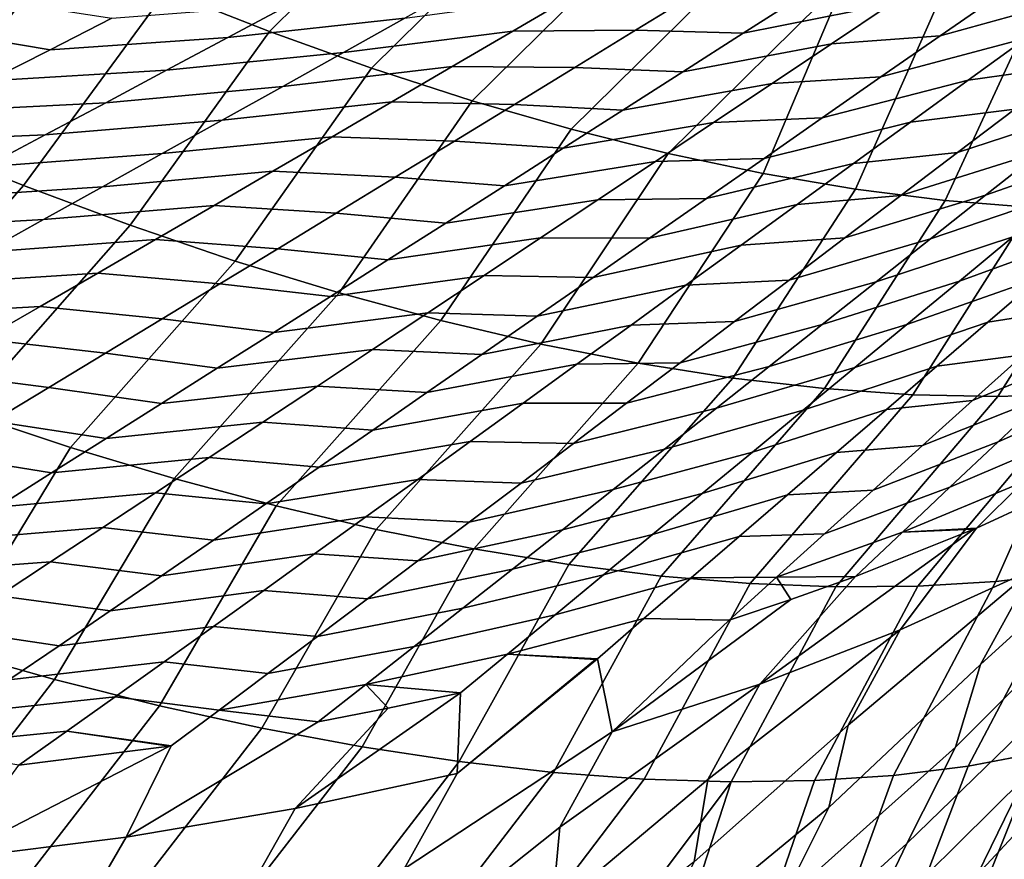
# Model space of a CAD drawing. Header units: metres. Extents: x -167 to 28, y -27 to 27.
# Tile 204 of 256: x -30.52 to -25.99, y 11.63 to 15.49. Entities that reach past the tile are written whole.
import ezdxf

# ---------------------------------------------------------------- set-up
doc = ezdxf.new("R2010")
doc.units = ezdxf.units.M
doc.layers.add('solid_12_065_021_XXX', color=7, linetype='CONTINUOUS')

msp = doc.modelspace()

# ---------------------------------------------------------------- linework, layer by layer
at = {"layer": 'solid_12_065_021_XXX'}
for points in [[(-29.848959, 15.627081, 93.749283), (-29.373444, 15.440093, 93.98172), (-28.552839, 16.253199, 93.501572), (-29.02828, 16.444574, 93.251305)], [(-29.373444, 15.440093, 93.98172), (-28.902987, 15.271219, 94.237183), (-28.082666, 16.081364, 93.774902), (-28.552839, 16.253199, 93.501572)], [(-28.902987, 15.271219, 94.237183), (-28.43891, 15.120934, 94.514946), (-27.619123, 15.929567, 94.070511), (-28.082666, 16.081364, 93.774902)], [(-30.328199, 15.831659, 93.540512), (-30.809822, 16.053253, 93.356003), (-31.498692, 15.148559, 93.90583), (-31.000996, 14.931062, 94.084785)], [(-28.43891, 15.120934, 94.514946), (-27.982512, 14.989657, 94.81424), (-27.163551, 15.798249, 94.387543), (-27.619123, 15.929567, 94.070511)], [(-29.848959, 15.627081, 93.749283), (-30.328199, 15.831659, 93.540512), (-31.000996, 14.931062, 94.084785), (-30.506065, 14.730512, 94.289368)], [(-27.982512, 14.989657, 94.81424), (-27.535074, 14.877759, 95.134216), (-26.71727, 15.687788, 94.725082), (-27.163551, 15.798249, 94.387543)], [(-26.006731, 15.612621, 56.197636), (-25.341795, 15.804606, 55.077602), (-25.614946, 15.606508, 55.135593), (-26.28223, 15.420818, 56.257347)], [(-26.908838, 15.612249, 58.312431), (-26.230825, 15.752235, 57.216579), (-26.508335, 15.566936, 57.271027), (-27.189812, 15.432461, 58.368214)], [(-28.74868, 15.501972, 61.483761), (-29.563951, 15.412441, 62.550514), (-29.279463, 15.564415, 62.499809), (-28.464285, 15.661348, 61.434086)], [(-27.097851, 14.785553, 95.473984), (-26.71727, 15.687788, 94.725082), (-27.535074, 14.877759, 95.134216)], [(-26.67207, 14.713296, 95.832588), (-26.28157, 15.598505, 95.082146), (-26.71727, 15.687788, 94.725082), (-27.097851, 14.785553, 95.473984)], [(-29.373444, 15.440093, 93.98172), (-29.848959, 15.627081, 93.749283), (-30.506065, 14.730512, 94.289368), (-30.015343, 14.547494, 94.518982)], [(-28.74868, 15.501972, 61.483761), (-27.970402, 15.606993, 60.409988), (-28.251829, 15.442015, 60.461926), (-29.03117, 15.343891, 61.536739)], [(-27.970402, 15.606993, 60.409988), (-27.403305, 15.619341, 59.360714), (-27.685875, 15.446183, 59.414478), (-28.251829, 15.442015, 60.461926)], [(-27.403305, 15.619341, 59.360714), (-26.908838, 15.612249, 58.312431), (-27.189812, 15.432461, 58.368214), (-27.685875, 15.446183, 59.414478)], [(-26.508335, 15.566936, 57.271027), (-26.006731, 15.612621, 56.197636), (-26.28223, 15.420818, 56.257347), (-26.78348, 15.383245, 57.328995)], [(-30.673279, 15.590704, 64.548798), (-30.098854, 15.501061, 63.552422), (-30.384058, 15.356079, 63.60387), (-30.959682, 15.452135, 64.597885)], [(-29.563951, 15.412441, 62.550514), (-30.384058, 15.356079, 63.60387), (-30.098854, 15.501061, 63.552422), (-29.279463, 15.564415, 62.499809)], [(-27.189812, 15.432461, 58.368214), (-26.508335, 15.566936, 57.271027), (-26.78348, 15.383245, 57.328995), (-27.468475, 15.254255, 58.42749)], [(-26.258923, 14.661192, 96.209023), (-25.857716, 15.530658, 95.457703), (-26.28157, 15.598505, 95.082146), (-26.67207, 14.713296, 95.832588)], [(-26.28223, 15.420818, 56.257347), (-25.614946, 15.606508, 55.135593), (-25.885513, 15.410169, 55.197147), (-26.555204, 15.230746, 56.32056)], [(-25.859568, 14.629387, 96.602234), (-25.44693, 15.484444, 95.85067), (-25.857716, 15.530658, 95.457703), (-26.258923, 14.661192, 96.209023)], [(-29.03117, 15.343891, 61.536739), (-29.846653, 15.261692, 62.604378), (-29.563951, 15.412441, 62.550514), (-28.74868, 15.501972, 61.483761)], [(-25.885513, 15.410169, 55.197147), (-25.40209, 15.488091, 54.104465), (-25.671541, 15.284293, 54.171265), (-26.153496, 15.215624, 55.262177)], [(-30.959682, 15.452135, 64.597885), (-30.384058, 15.356079, 63.60387), (-30.667587, 15.212252, 63.658352), (-31.244556, 15.314614, 64.649925)], [(-28.902987, 15.271219, 94.237183), (-29.373444, 15.440093, 93.98172), (-30.015343, 14.547494, 94.518982), (-29.530254, 14.38254, 94.772972)], [(-29.03117, 15.343891, 61.536739), (-28.251829, 15.442015, 60.461926), (-28.531237, 15.278419, 60.517181), (-29.311741, 15.187131, 61.592922)], [(-28.251829, 15.442015, 60.461926), (-27.685875, 15.446183, 59.414478), (-27.966263, 15.274518, 59.471687), (-28.531237, 15.278419, 60.517181)], [(-27.685875, 15.446183, 59.414478), (-27.189812, 15.432461, 58.368214), (-27.468475, 15.254255, 58.42749), (-27.966263, 15.274518, 59.471687)], [(-29.846653, 15.261692, 62.604378), (-30.667587, 15.212252, 63.658352), (-30.384058, 15.356079, 63.60387), (-29.563951, 15.412441, 62.550514)], [(-27.468475, 15.254255, 58.42749), (-26.78348, 15.383245, 57.328995), (-27.056248, 15.201185, 57.390373), (-27.744816, 15.077654, 58.490147)], [(-26.78348, 15.383245, 57.328995), (-26.28223, 15.420818, 56.257347), (-26.555204, 15.230746, 56.32056), (-27.056248, 15.201185, 57.390373)], [(-26.555204, 15.230746, 56.32056), (-25.885513, 15.410169, 55.197147), (-26.153496, 15.215624, 55.262177), (-26.825647, 15.04244, 56.387192)], [(-29.311741, 15.187131, 61.592922), (-30.127548, 15.112195, 62.661312), (-29.846653, 15.261692, 62.604378), (-29.03117, 15.343891, 61.536739)], [(-25.938242, 15.082457, 54.241589), (-25.295389, 15.299287, 53.09491), (-25.557459, 15.092648, 53.166824), (-26.202188, 14.88262, 54.315346)], [(-30.127548, 15.112195, 62.661312), (-30.949419, 15.069605, 63.715771), (-30.667587, 15.212252, 63.658352), (-29.846653, 15.261692, 62.604378)], [(-29.311741, 15.187131, 61.592922), (-28.531237, 15.278419, 60.517181), (-28.808611, 15.116229, 60.575653), (-29.590374, 15.031717, 61.652218)], [(-28.43891, 15.120934, 94.514946), (-28.902987, 15.271219, 94.237183), (-29.530254, 14.38254, 94.772972), (-29.052212, 14.23613, 95.050583)], [(-28.531237, 15.278419, 60.517181), (-27.966263, 15.274518, 59.471687), (-28.244457, 15.104369, 59.53223), (-28.808611, 15.116229, 60.575653)], [(-27.966263, 15.274518, 59.471687), (-27.468475, 15.254255, 58.42749), (-27.744816, 15.077654, 58.490147), (-28.244457, 15.104369, 59.53223)], [(-26.153496, 15.215624, 55.262177), (-25.671541, 15.284293, 54.171265), (-25.938242, 15.082457, 54.241589), (-26.418888, 15.022915, 55.330593)], [(-27.744816, 15.077654, 58.490147), (-27.056248, 15.201185, 57.390373), (-27.326628, 15.02078, 57.455059), (-28.018822, 14.902679, 58.556072)], [(-27.056248, 15.201185, 57.390373), (-26.555204, 15.230746, 56.32056), (-26.825647, 15.04244, 56.387192), (-27.326628, 15.02078, 57.455059)], [(-26.825647, 15.04244, 56.387192), (-26.153496, 15.215624, 55.262177), (-26.418888, 15.022915, 55.330593), (-27.093557, 14.855942, 56.457146)], [(-29.590374, 15.031717, 61.652218), (-30.406616, 14.963973, 62.721218), (-30.127548, 15.112195, 62.661312), (-29.311741, 15.187131, 61.592922)], [(-30.406616, 14.963973, 62.721218), (-31.229532, 14.928161, 63.776047), (-30.949419, 15.069605, 63.715771), (-30.127548, 15.112195, 62.661312)], [(-29.590374, 15.031717, 61.652218), (-28.808611, 15.116229, 60.575653), (-29.083933, 14.955468, 60.637249), (-29.867052, 14.877673, 61.714527)], [(-28.808611, 15.116229, 60.575653), (-28.244457, 15.104369, 59.53223), (-28.520441, 14.93576, 59.596008), (-29.083933, 14.955468, 60.637249)], [(-27.982512, 14.989657, 94.81424), (-28.43891, 15.120934, 94.514946), (-29.052212, 14.23613, 95.050583), (-28.582607, 14.108689, 95.351021)], [(-25.816717, 14.88807, 53.242142), (-25.192043, 15.115029, 52.084103), (-25.446585, 14.905748, 52.160809), (-26.07316, 14.685587, 53.320763)], [(-28.244457, 15.104369, 59.53223), (-27.744816, 15.077654, 58.490147), (-28.018822, 14.902679, 58.556072), (-28.520441, 14.93576, 59.596008)], [(-26.418888, 15.022915, 55.330593), (-25.938242, 15.082457, 54.241589), (-26.202188, 14.88262, 54.315346), (-26.681692, 14.832077, 55.402302)], [(-26.202188, 14.88262, 54.315346), (-25.557459, 15.092648, 53.166824), (-25.816717, 14.88807, 53.242142), (-26.463379, 14.684819, 54.392429)], [(-29.867052, 14.877673, 61.714527), (-30.683834, 14.817048, 62.784012), (-30.406616, 14.963973, 62.721218), (-29.590374, 15.031717, 61.652218)], [(-28.018822, 14.902679, 58.556072), (-27.326628, 15.02078, 57.455059), (-27.594614, 14.842065, 57.522964), (-28.29048, 14.729364, 58.625179)], [(-27.326628, 15.02078, 57.455059), (-26.825647, 15.04244, 56.387192), (-27.093557, 14.855942, 56.457146), (-27.594614, 14.842065, 57.522964)], [(-27.093557, 14.855942, 56.457146), (-26.418888, 15.022915, 55.330593), (-26.681692, 14.832077, 55.402302), (-27.358929, 14.671285, 56.530334)], [(-27.535074, 14.877759, 95.134216), (-27.982512, 14.989657, 94.81424), (-28.582607, 14.108689, 95.351021), (-28.122808, 14.00059, 95.673401)], [(-30.506065, 14.730512, 94.289368), (-31.000996, 14.931062, 94.084785), (-31.760124, 14.055329, 94.561775), (-31.265667, 13.862186, 94.748695)], [(-30.683834, 14.817048, 62.784012), (-31.507898, 14.78794, 63.839085), (-31.229532, 14.928161, 63.776047), (-30.406616, 14.963973, 62.721218)], [(-29.867052, 14.877673, 61.714527), (-29.083933, 14.955468, 60.637249), (-29.357185, 14.796157, 60.701866), (-30.141752, 14.725017, 61.779751)], [(-29.083933, 14.955468, 60.637249), (-28.520441, 14.93576, 59.596008), (-28.794197, 14.768711, 59.662914), (-29.357185, 14.796157, 60.701866)], [(-28.520441, 14.93576, 59.596008), (-28.018822, 14.902679, 58.556072), (-28.29048, 14.729364, 58.625179), (-28.794197, 14.768711, 59.662914)], [(-26.681692, 14.832077, 55.402302), (-26.202188, 14.88262, 54.315346), (-26.463379, 14.684819, 54.392429), (-26.941898, 14.643147, 55.477215)], [(-26.463379, 14.684819, 54.392429), (-25.816717, 14.88807, 53.242142), (-26.07316, 14.685587, 53.320763), (-26.721806, 14.489087, 54.472748)], [(-26.07316, 14.685587, 53.320763), (-25.446585, 14.905748, 52.160809), (-25.698254, 14.698614, 52.240784), (-26.326778, 14.485229, 53.40258)], [(-30.141752, 14.725017, 61.779751), (-30.959181, 14.671439, 62.84959), (-30.683834, 14.817048, 62.784012), (-29.867052, 14.877673, 61.714527)], [(-28.29048, 14.729364, 58.625179), (-27.594614, 14.842065, 57.522964), (-27.860201, 14.665075, 57.594006), (-28.559782, 14.557746, 58.69738)], [(-27.097851, 14.785553, 95.473984), (-27.535074, 14.877759, 95.134216), (-28.122808, 14.00059, 95.673401), (-27.674152, 13.912148, 96.016785)], [(-27.594614, 14.842065, 57.522964), (-27.093557, 14.855942, 56.457146), (-27.358929, 14.671285, 56.530334), (-27.860201, 14.665075, 57.594006)], [(-30.141752, 14.725017, 61.779751), (-29.357185, 14.796157, 60.701866), (-29.628347, 14.638316, 60.769405), (-30.414455, 14.573769, 61.847797)], [(-29.357185, 14.796157, 60.701866), (-28.794197, 14.768711, 59.662914), (-29.065712, 14.603252, 59.732857), (-29.628347, 14.638316, 60.769405)], [(-27.358929, 14.671285, 56.530334), (-26.681692, 14.832077, 55.402302), (-26.941898, 14.643147, 55.477215), (-27.621754, 14.488506, 56.60667)], [(-28.794197, 14.768711, 59.662914), (-28.29048, 14.729364, 58.625179), (-28.559782, 14.557746, 58.69738), (-29.065712, 14.603252, 59.732857)], [(-26.67207, 14.713296, 95.832588), (-27.097851, 14.785553, 95.473984), (-27.674152, 13.912148, 96.016785), (-27.237946, 13.843617, 96.38018)], [(-30.015343, 14.547494, 94.518982), (-30.506065, 14.730512, 94.289368), (-31.265667, 13.862186, 94.748695), (-30.775229, 13.685122, 94.96048)], [(-30.414455, 14.573769, 61.847797), (-31.23263, 14.527165, 62.91787), (-30.959181, 14.671439, 62.84959), (-30.141752, 14.725017, 61.779751)], [(-26.258923, 14.661192, 96.209023), (-26.67207, 14.713296, 95.832588), (-27.237946, 13.843617, 96.38018), (-26.815456, 13.7952, 96.762527)], [(-25.947046, 14.493654, 52.323925), (-25.340128, 14.72287, 51.152966), (-25.583996, 14.513413, 51.237236), (-26.192957, 14.290909, 52.410141)], [(-28.559782, 14.557746, 58.69738), (-27.860201, 14.665075, 57.594006), (-28.123379, 14.489846, 57.668095), (-28.826719, 14.387857, 58.772591)], [(-27.860201, 14.665075, 57.594006), (-27.358929, 14.671285, 56.530334), (-27.621754, 14.488506, 56.60667), (-28.123379, 14.489846, 57.668095)], [(-26.941898, 14.643147, 55.477215), (-26.463379, 14.684819, 54.392429), (-26.721806, 14.489087, 54.472748), (-27.199501, 14.456156, 55.555241)], [(-26.721806, 14.489087, 54.472748), (-26.07316, 14.685587, 53.320763), (-26.326778, 14.485229, 53.40258), (-26.977459, 14.295455, 54.556198)], [(-25.859568, 14.629387, 96.602234), (-26.258923, 14.661192, 96.209023), (-26.815456, 13.7952, 96.762527), (-26.407915, 13.767036, 97.162712)], [(-26.326778, 14.485229, 53.40258), (-25.698254, 14.698614, 52.240784), (-25.947046, 14.493654, 52.323925), (-26.577564, 14.287025, 53.487503)], [(-30.414455, 14.573769, 61.847797), (-29.628347, 14.638316, 60.769405), (-29.897409, 14.481976, 60.83979), (-30.685141, 14.423957, 61.918587)], [(-29.628347, 14.638316, 60.769405), (-29.065712, 14.603252, 59.732857), (-29.334976, 14.439421, 59.805759), (-29.897409, 14.481976, 60.83979)], [(-27.621754, 14.488506, 56.60667), (-26.941898, 14.643147, 55.477215), (-27.199501, 14.456156, 55.555241), (-27.882025, 14.307638, 56.686058)], [(-25.475128, 14.61797, 97.011108), (-25.859568, 14.629387, 96.602234), (-26.407915, 13.767036, 97.162712), (-26.01651, 13.759209, 97.579567)], [(-25.10668, 14.626972, 97.434517), (-25.475128, 14.61797, 97.011108), (-26.01651, 13.759209, 97.579567), (-25.642378, 13.771738, 98.011887)], [(-30.685141, 14.423957, 61.918587), (-31.504164, 14.384254, 62.98877), (-31.23263, 14.527165, 62.91787), (-30.414455, 14.573769, 61.847797)], [(-29.065712, 14.603252, 59.732857), (-28.559782, 14.557746, 58.69738), (-28.826719, 14.387857, 58.772591), (-29.334976, 14.439421, 59.805759)], [(-29.530254, 14.38254, 94.772972), (-30.015343, 14.547494, 94.518982), (-30.775229, 13.685122, 94.96048), (-30.290195, 13.524633, 95.196533)], [(-30.685141, 14.423957, 61.918587), (-29.897409, 14.481976, 60.83979), (-30.164356, 14.327168, 60.912941), (-30.953794, 14.275615, 61.992043)], [(-29.897409, 14.481976, 60.83979), (-29.334976, 14.439421, 59.805759), (-29.601978, 14.277249, 59.881538), (-30.164356, 14.327168, 60.912941)], [(-28.826719, 14.387857, 58.772591), (-28.123379, 14.489846, 57.668095), (-28.384142, 14.316412, 57.745148), (-29.091282, 14.219733, 58.850723)], [(-28.123379, 14.489846, 57.668095), (-27.621754, 14.488506, 56.60667), (-27.882025, 14.307638, 56.686058), (-28.384142, 14.316412, 57.745148)], [(-27.199501, 14.456156, 55.555241), (-26.721806, 14.489087, 54.472748), (-26.977459, 14.295455, 54.556198), (-27.454493, 14.271134, 55.636284)], [(-26.977459, 14.295455, 54.556198), (-26.326778, 14.485229, 53.40258), (-26.577564, 14.287025, 53.487503), (-27.230326, 14.103951, 54.642681)], [(-26.577564, 14.287025, 53.487503), (-25.947046, 14.493654, 52.323925), (-26.192957, 14.290909, 52.410141), (-26.825514, 14.091016, 53.575432)], [(-26.192957, 14.290909, 52.410141), (-25.583996, 14.513413, 51.237236), (-25.824947, 14.306233, 51.324558), (-26.435986, 14.090424, 52.499352)], [(-29.334976, 14.439421, 59.805759), (-28.826719, 14.387857, 58.772591), (-29.091282, 14.219733, 58.850723), (-29.601978, 14.277249, 59.881538)], [(-27.882025, 14.307638, 56.686058), (-27.199501, 14.456156, 55.555241), (-27.454493, 14.271134, 55.636284), (-28.13973, 14.128711, 56.768406)], [(-29.052212, 14.23613, 95.050583), (-29.530254, 14.38254, 94.772972), (-30.290195, 13.524633, 95.196533), (-29.811934, 13.381176, 95.456192)], [(-25.824947, 14.306233, 51.324558), (-25.422321, 14.379121, 50.211231), (-25.662312, 14.163733, 50.304298), (-26.062981, 14.101371, 51.414856)], [(-30.953794, 14.275615, 61.992043), (-30.164356, 14.327168, 60.912941), (-30.429173, 14.173926, 60.988781), (-31.220402, 14.128772, 62.068092)], [(-30.164356, 14.327168, 60.912941), (-29.601978, 14.277249, 59.881538), (-29.866701, 14.11677, 59.96011), (-30.429173, 14.173926, 60.988781)], [(-29.091282, 14.219733, 58.850723), (-28.384142, 14.316412, 57.745148), (-28.642477, 14.144801, 57.825077), (-29.353455, 14.053404, 58.931694)], [(-28.384142, 14.316412, 57.745148), (-27.882025, 14.307638, 56.686058), (-28.13973, 14.128711, 56.768406), (-28.642477, 14.144801, 57.825077)], [(-27.454493, 14.271134, 55.636284), (-26.977459, 14.295455, 54.556198), (-27.230326, 14.103951, 54.642681), (-27.706863, 14.088113, 55.720253)], [(-26.435986, 14.090424, 52.499352), (-25.824947, 14.306233, 51.324558), (-26.062981, 14.101371, 51.414856), (-26.676132, 13.892242, 52.591469)], [(-29.601978, 14.277249, 59.881538), (-29.091282, 14.219733, 58.850723), (-29.353455, 14.053404, 58.931694), (-29.866701, 14.11677, 59.96011)], [(-28.13973, 14.128711, 56.768406), (-27.454493, 14.271134, 55.636284), (-27.706863, 14.088113, 55.720253), (-28.394857, 13.951755, 56.853619)], [(-27.230326, 14.103951, 54.642681), (-26.577564, 14.287025, 53.487503), (-26.825514, 14.091016, 53.575432), (-27.480404, 13.914613, 54.732101)], [(-26.825514, 14.091016, 53.575432), (-26.192957, 14.290909, 52.410141), (-26.435986, 14.090424, 52.499352), (-27.070621, 13.897243, 53.666286)], [(-28.582607, 14.108689, 95.351021), (-29.052212, 14.23613, 95.050583), (-29.811934, 13.381176, 95.456192), (-29.341791, 13.255152, 95.738716)], [(-31.220402, 14.128772, 62.068092), (-30.429173, 14.173926, 60.988781), (-30.691845, 14.022278, 61.06723), (-31.484941, 13.983457, 62.14666)], [(-30.429173, 14.173926, 60.988781), (-29.866701, 14.11677, 59.96011), (-30.129135, 13.958011, 60.041386), (-30.691845, 14.022278, 61.06723)], [(-26.062981, 14.101371, 51.414856), (-25.662312, 14.163733, 50.304298), (-25.899187, 13.950879, 50.400394), (-26.298094, 13.89887, 51.508034)], [(-25.899187, 13.950879, 50.400394), (-25.328594, 14.194255, 49.204861), (-25.560467, 13.976868, 49.301811), (-26.132946, 13.740602, 50.499424)], [(-29.866701, 14.11677, 59.96011), (-29.353455, 14.053404, 58.931694), (-29.613222, 13.888899, 59.015415), (-30.129135, 13.958011, 60.041386)], [(-29.353455, 14.053404, 58.931694), (-28.642477, 14.144801, 57.825077), (-28.898373, 13.975043, 57.907795), (-29.613222, 13.888899, 59.015415)], [(-28.642477, 14.144801, 57.825077), (-28.13973, 14.128711, 56.768406), (-28.394857, 13.951755, 56.853619), (-28.898373, 13.975043, 57.907795)], [(-28.122808, 14.00059, 95.673401), (-28.582607, 14.108689, 95.351021), (-29.341791, 13.255152, 95.738716), (-28.881094, 13.146917, 96.043304)], [(-28.394857, 13.951755, 56.853619), (-27.706863, 14.088113, 55.720253), (-27.956598, 13.907118, 55.807049), (-28.647392, 13.776794, 56.941605)], [(-27.706863, 14.088113, 55.720253), (-27.230326, 14.103951, 54.642681), (-27.480404, 13.914613, 54.732101), (-27.956598, 13.907118, 55.807049)], [(-27.480404, 13.914613, 54.732101), (-26.825514, 14.091016, 53.575432), (-27.070621, 13.897243, 53.666286), (-27.727684, 13.727484, 54.824379)], [(-27.070621, 13.897243, 53.666286), (-26.435986, 14.090424, 52.499352), (-26.676132, 13.892242, 52.591469), (-27.312885, 13.705751, 53.759983)], [(-26.676132, 13.892242, 52.591469), (-26.062981, 14.101371, 51.414856), (-26.298094, 13.89887, 51.508034), (-26.913391, 13.696405, 52.686409)], [(-30.691845, 14.022278, 61.06723), (-30.129135, 13.958011, 60.041386), (-30.389257, 13.801003, 60.12529), (-30.952354, 13.872252, 61.148216)], [(-29.613222, 13.888899, 59.015415), (-28.898373, 13.975043, 57.907795), (-29.151814, 13.807166, 57.993214), (-29.870571, 13.726246, 59.101795)], [(-28.898373, 13.975043, 57.907795), (-28.394857, 13.951755, 56.853619), (-28.647392, 13.776794, 56.941605), (-29.151814, 13.807166, 57.993214)], [(-27.674152, 13.912148, 96.016785), (-28.122808, 14.00059, 95.673401), (-28.881094, 13.146917, 96.043304), (-28.431141, 13.056777, 96.369118)], [(-26.132946, 13.740602, 50.499424), (-25.560467, 13.976868, 49.301811), (-25.789188, 13.762105, 49.401661), (-26.363585, 13.532943, 50.601292)], [(-25.789188, 13.762105, 49.401661), (-25.240353, 14.012714, 48.195492), (-25.463808, 13.793701, 48.295864), (-26.014751, 13.550005, 49.504311)], [(-30.129135, 13.958011, 60.041386), (-29.613222, 13.888899, 59.015415), (-29.870571, 13.726246, 59.101795), (-30.389257, 13.801003, 60.12529)], [(-26.298094, 13.89887, 51.508034), (-25.899187, 13.950879, 50.400394), (-26.132946, 13.740602, 50.499424), (-26.530285, 13.69877, 51.604012)], [(-28.647392, 13.776794, 56.941605), (-27.956598, 13.907118, 55.807049), (-28.20369, 13.728185, 55.896595), (-28.897324, 13.603867, 57.032276)], [(-27.237946, 13.843617, 96.38018), (-27.674152, 13.912148, 96.016785), (-28.431141, 13.056777, 96.369118), (-27.9932, 12.984985, 96.715218)], [(-27.956598, 13.907118, 55.807049), (-27.480404, 13.914613, 54.732101), (-27.727684, 13.727484, 54.824379), (-28.20369, 13.728185, 55.896595)], [(-27.727684, 13.727484, 54.824379), (-27.070621, 13.897243, 53.666286), (-27.312885, 13.705751, 53.759983), (-27.972164, 13.542608, 54.91943)], [(-27.312885, 13.705751, 53.759983), (-26.676132, 13.892242, 52.591469), (-26.913391, 13.696405, 52.686409), (-27.552303, 13.516582, 53.856434)], [(-26.913391, 13.696405, 52.686409), (-26.298094, 13.89887, 51.508034), (-26.530285, 13.69877, 51.604012), (-27.14776, 13.502954, 52.784084)], [(-30.952354, 13.872252, 61.148216), (-30.389257, 13.801003, 60.12529), (-30.647055, 13.645769, 60.211731), (-31.210682, 13.723872, 61.231651)], [(-26.815456, 13.7952, 96.762527), (-27.237946, 13.843617, 96.38018), (-27.9932, 12.984985, 96.715218), (-27.568504, 12.931745, 97.080643)], [(-30.389257, 13.801003, 60.12529), (-29.870571, 13.726246, 59.101795), (-30.125479, 13.565469, 59.190742), (-30.647055, 13.645769, 60.211731)], [(-29.870571, 13.726246, 59.101795), (-29.151814, 13.807166, 57.993214), (-29.402782, 13.641194, 58.081242), (-30.125479, 13.565469, 59.190742)], [(-29.151814, 13.807166, 57.993214), (-28.647392, 13.776794, 56.941605), (-28.897324, 13.603867, 57.032276), (-29.402782, 13.641194, 58.081242)], [(-26.407915, 13.767036, 97.162712), (-26.815456, 13.7952, 96.762527), (-27.568504, 12.931745, 97.080643), (-27.158253, 12.897205, 97.464355)], [(-26.014751, 13.550005, 49.504311), (-25.463808, 13.793701, 48.295864), (-25.684082, 13.577386, 48.398994), (-26.237148, 13.340606, 49.609661)], [(-25.642378, 13.771738, 98.011887), (-26.025503, 12.906501, 98.714172), (-25.684135, 12.947208, 99.15976), (-25.286608, 13.80459, 98.458405)], [(-26.01651, 13.759209, 97.579567), (-26.407915, 13.767036, 97.162712), (-27.158253, 12.897205, 97.464355), (-26.763601, 12.881464, 97.86528)], [(-25.642378, 13.771738, 98.011887), (-26.01651, 13.759209, 97.579567), (-26.763601, 12.881464, 97.86528), (-26.385662, 12.884565, 98.282272)], [(-26.363585, 13.532943, 50.601292), (-25.789188, 13.762105, 49.401661), (-26.014751, 13.550005, 49.504311), (-26.591091, 13.327938, 50.705894)], [(-25.642378, 13.771738, 98.011887), (-26.385662, 12.884565, 98.282272), (-26.025503, 12.906501, 98.714172)], [(-28.897324, 13.603867, 57.032276), (-28.20369, 13.728185, 55.896595), (-28.448132, 13.551355, 55.988804), (-29.144642, 13.433011, 57.125561)], [(-28.20369, 13.728185, 55.896595), (-27.727684, 13.727484, 54.824379), (-27.972164, 13.542608, 54.91943), (-28.448132, 13.551355, 55.988804)], [(-27.972164, 13.542608, 54.91943), (-27.312885, 13.705751, 53.759983), (-27.552303, 13.516582, 53.856434), (-28.213837, 13.360026, 55.01717)], [(-26.530285, 13.69877, 51.604012), (-26.132946, 13.740602, 50.499424), (-26.363585, 13.532943, 50.601292), (-26.759548, 13.501108, 51.702694)], [(-30.290195, 13.524633, 95.196533), (-30.775229, 13.685122, 94.96048), (-31.353514, 12.748963, 95.446472), (-30.854414, 12.593875, 95.680206)], [(-27.552303, 13.516582, 53.856434), (-26.913391, 13.696405, 52.686409), (-27.14776, 13.502954, 52.784084), (-27.788864, 13.329776, 53.955559)], [(-27.14776, 13.502954, 52.784084), (-26.530285, 13.69877, 51.604012), (-26.759548, 13.501108, 51.702694), (-27.379232, 13.311927, 52.884403)], [(-26.09614, 12.524658, 46.580414), (-25.855513, 12.961776, 47.022118), (-25.076675, 13.664642, 46.162785), (-25.278645, 13.268868, 45.591579)], [(-30.647055, 13.645769, 60.211731), (-30.125479, 13.565469, 59.190742), (-30.377934, 13.406602, 59.282181), (-30.902502, 13.492336, 60.300621)], [(-30.125479, 13.565469, 59.190742), (-29.402782, 13.641194, 58.081242), (-29.65127, 13.477161, 58.171799), (-30.377934, 13.406602, 59.282181)], [(-29.402782, 13.641194, 58.081242), (-28.897324, 13.603867, 57.032276), (-29.144642, 13.433011, 57.125561), (-29.65127, 13.477161, 58.171799)], [(-26.237148, 13.340606, 49.609661), (-25.684082, 13.577386, 48.398994), (-25.901176, 13.363815, 48.504795), (-26.456385, 13.133955, 49.717621)], [(-29.811934, 13.381176, 95.456192), (-30.290195, 13.524633, 95.196533), (-30.854414, 12.593875, 95.680206), (-30.362736, 12.455534, 95.938858)], [(-29.144642, 13.433011, 57.125561), (-28.448132, 13.551355, 55.988804), (-28.689919, 13.376669, 56.083607), (-29.389341, 13.264267, 57.221375)], [(-28.448132, 13.551355, 55.988804), (-27.972164, 13.542608, 54.91943), (-28.213837, 13.360026, 55.01717), (-28.689919, 13.376669, 56.083607)], [(-26.759548, 13.501108, 51.702694), (-26.363585, 13.532943, 50.601292), (-26.591091, 13.327938, 50.705894), (-26.985876, 13.305922, 51.803993)], [(-26.591091, 13.327938, 50.705894), (-26.014751, 13.550005, 49.504311), (-26.237148, 13.340606, 49.609661), (-26.81546, 13.125625, 50.813129)], [(-30.902502, 13.492336, 60.300621), (-30.377934, 13.406602, 59.282181), (-30.62792, 13.249681, 59.376034), (-31.155584, 13.340734, 60.391888)], [(-30.377934, 13.406602, 59.282181), (-29.65127, 13.477161, 58.171799), (-29.897266, 13.315106, 58.264816), (-30.62792, 13.249681, 59.376034)], [(-29.65127, 13.477161, 58.171799), (-29.144642, 13.433011, 57.125561), (-29.389341, 13.264267, 57.221375), (-29.897266, 13.315106, 58.264816)], [(-28.213837, 13.360026, 55.01717), (-27.552303, 13.516582, 53.856434), (-27.788864, 13.329776, 53.955559), (-28.452692, 13.179778, 55.117512)], [(-27.788864, 13.329776, 53.955559), (-27.14776, 13.502954, 52.784084), (-27.379232, 13.311927, 52.884403), (-28.022562, 13.14537, 54.057262)], [(-27.379232, 13.311927, 52.884403), (-26.759548, 13.501108, 51.702694), (-26.985876, 13.305922, 51.803993), (-27.607798, 13.123358, 52.987282)], [(-25.855513, 12.961776, 47.022118), (-26.467449, 12.683385, 48.443928), (-26.115099, 13.153039, 48.613174), (-25.583055, 13.397939, 47.39114)], [(-25.901176, 13.363815, 48.504795), (-25.583055, 13.397939, 47.39114), (-26.115099, 13.153039, 48.613174)], [(-29.341791, 13.255152, 95.738716), (-29.811934, 13.381176, 95.456192), (-30.362736, 12.455534, 95.938858), (-29.879913, 12.334344, 96.221672)], [(-29.389341, 13.264267, 57.221375), (-28.689919, 13.376669, 56.083607), (-28.929041, 13.204165, 56.18092), (-29.631409, 13.097673, 57.319637)], [(-28.689919, 13.376669, 56.083607), (-28.213837, 13.360026, 55.01717), (-28.452692, 13.179778, 55.117512), (-28.929041, 13.204165, 56.18092)], [(-26.81546, 13.125625, 50.813129), (-26.237148, 13.340606, 49.609661), (-26.456385, 13.133955, 49.717621), (-27.036692, 12.926051, 50.922913)], [(-26.456385, 13.133955, 49.717621), (-25.901176, 13.363815, 48.504795), (-26.115099, 13.153039, 48.613174)], [(-30.62792, 13.249681, 59.376034), (-29.897266, 13.315106, 58.264816), (-30.140757, 13.155067, 58.36021), (-30.875425, 13.094746, 59.472221)], [(-29.897266, 13.315106, 58.264816), (-29.389341, 13.264267, 57.221375), (-29.631409, 13.097673, 57.319637), (-30.140757, 13.155067, 58.36021)], [(-28.452692, 13.179778, 55.117512), (-27.788864, 13.329776, 53.955559), (-28.022562, 13.14537, 54.057262), (-28.688723, 13.0019, 55.220367)], [(-28.022562, 13.14537, 54.057262), (-27.379232, 13.311927, 52.884403), (-27.607798, 13.123358, 52.987282), (-28.253389, 12.963399, 54.161457)], [(-27.607798, 13.123358, 52.987282), (-26.985876, 13.305922, 51.803993), (-27.209263, 13.113246, 51.907818), (-27.833448, 12.937284, 53.092621)], [(-26.985876, 13.305922, 51.803993), (-26.591091, 13.327938, 50.705894), (-26.81546, 13.125625, 50.813129), (-27.209263, 13.113246, 51.907818)], [(-28.881094, 13.146917, 96.043304), (-29.341791, 13.255152, 95.738716), (-29.879913, 12.334344, 96.221672), (-29.407354, 12.230659, 96.527817)], [(-25.278645, 13.268868, 45.591579), (-25.522125, 12.832583, 45.124992), (-26.212479, 12.142887, 45.860565), (-26.09614, 12.524658, 46.580414)], [(-29.631409, 13.097673, 57.319637), (-28.929041, 13.204165, 56.18092), (-29.165489, 13.033878, 56.280659), (-29.870832, 12.933267, 57.420277)], [(-28.929041, 13.204165, 56.18092), (-28.452692, 13.179778, 55.117512), (-28.688723, 13.0019, 55.220367), (-29.165489, 13.033878, 56.280659)], [(-30.875425, 13.094746, 59.472221), (-30.140757, 13.155067, 58.36021), (-30.381733, 12.997078, 58.457916), (-31.120438, 12.941831, 59.570679)], [(-30.140757, 13.155067, 58.36021), (-29.631409, 13.097673, 57.319637), (-29.870832, 12.933267, 57.420277), (-30.381733, 12.997078, 58.457916)], [(-28.431141, 13.056777, 96.369118), (-28.881094, 13.146917, 96.043304), (-29.407354, 12.230659, 96.527817), (-28.94644, 12.144782, 96.8564)], [(-28.688723, 13.0019, 55.220367), (-28.022562, 13.14537, 54.057262), (-28.253389, 12.963399, 54.161457), (-28.921913, 12.826428, 55.325649)], [(-28.253389, 12.963399, 54.161457), (-27.607798, 13.123358, 52.987282), (-27.833448, 12.937284, 53.092621), (-28.481329, 12.783897, 54.268051)], [(-27.833448, 12.937284, 53.092621), (-27.209263, 13.113246, 51.907818), (-27.429697, 12.923115, 52.014076), (-28.056171, 12.753737, 53.200333)], [(-27.209263, 13.113246, 51.907818), (-26.81546, 13.125625, 50.813129), (-27.036692, 12.926051, 50.922913), (-27.429697, 12.923115, 52.014076)], [(-26.467449, 12.683385, 48.443928), (-27.113924, 12.433936, 49.855793), (-26.126572, 13.14812, 48.638824), (-26.115099, 13.153039, 48.613174)], [(-27.113924, 12.433936, 49.855793), (-26.672461, 12.930101, 49.828106), (-26.126572, 13.14812, 48.638824)], [(-27.036692, 12.926051, 50.922913), (-26.456385, 13.133955, 49.717621), (-26.672461, 12.930101, 49.828106)], [(-26.672461, 12.930101, 49.828106), (-26.456385, 13.133955, 49.717621), (-26.126572, 13.14812, 48.638824)], [(-26.456385, 13.133955, 49.717621), (-26.115099, 13.153039, 48.613174), (-26.126572, 13.14812, 48.638824)], [(-29.870832, 12.933267, 57.420277), (-29.165489, 13.033878, 56.280659), (-29.39925, 12.865846, 56.382748), (-30.107601, 12.771081, 57.523201)], [(-29.165489, 13.033878, 56.280659), (-28.688723, 13.0019, 55.220367), (-28.921913, 12.826428, 55.325649), (-29.39925, 12.865846, 56.382748)], [(-27.9932, 12.984985, 96.715218), (-28.431141, 13.056777, 96.369118), (-28.94644, 12.144782, 96.8564), (-28.49851, 12.076962, 97.206467)], [(-31.120438, 12.941831, 59.570679), (-30.381733, 12.997078, 58.457916), (-30.62018, 12.841174, 58.55785), (-31.36294, 12.79097, 59.671318)], [(-30.381733, 12.997078, 58.457916), (-29.870832, 12.933267, 57.420277), (-30.107601, 12.771081, 57.523201), (-30.62018, 12.841174, 58.55785)], [(-27.568504, 12.931745, 97.080643), (-27.9932, 12.984985, 96.715218), (-28.49851, 12.076962, 97.206467), (-28.064877, 12.027399, 97.576996)], [(-25.362524, 13.006574, 99.617775), (-25.684135, 12.947208, 99.15976), (-26.153732, 12.056592, 99.696808), (-25.830719, 12.117713, 100.165543)], [(-28.921913, 12.826428, 55.325649), (-28.253389, 12.963399, 54.161457), (-28.481329, 12.783897, 54.268051), (-29.152252, 12.653397, 55.433262)], [(-28.481329, 12.783897, 54.268051), (-27.833448, 12.937284, 53.092621), (-28.056171, 12.753737, 53.200333), (-28.706371, 12.606902, 54.376953)], [(-27.158253, 12.897205, 97.464355), (-27.568504, 12.931745, 97.080643), (-28.064877, 12.027399, 97.576996), (-27.646803, 11.996235, 97.966904)], [(-27.113924, 12.433936, 49.855793), (-27.794384, 12.213644, 51.256496), (-26.971148, 12.823255, 50.45467), (-26.672461, 12.930101, 49.828106)], [(-27.036692, 12.926051, 50.922913), (-26.672461, 12.930101, 49.828106), (-26.971148, 12.823255, 50.45467)], [(-25.855513, 12.961776, 47.022118), (-26.09614, 12.524658, 46.580414), (-26.796127, 11.865692, 47.290966), (-26.706755, 12.245497, 48.026711)], [(-26.467449, 12.683385, 48.443928), (-25.855513, 12.961776, 47.022118), (-26.706755, 12.245497, 48.026711)], [(-25.684135, 12.947208, 99.15976), (-26.025503, 12.906501, 98.714172), (-26.497881, 12.013785, 99.241264), (-26.153732, 12.056592, 99.696808)], [(-28.056171, 12.753737, 53.200333), (-27.429697, 12.923115, 52.014076), (-27.647177, 12.735573, 52.122681), (-28.275963, 12.572764, 53.310333)], [(-27.429697, 12.923115, 52.014076), (-27.036692, 12.926051, 50.922913), (-27.254786, 12.729266, 51.035156), (-27.647177, 12.735573, 52.122681)], [(-26.763601, 12.881464, 97.86528), (-27.158253, 12.897205, 97.464355), (-27.646803, 11.996235, 97.966904), (-27.245506, 11.983562, 98.375053)], [(-27.254786, 12.729266, 51.035156), (-27.036692, 12.926051, 50.922913), (-26.971148, 12.823255, 50.45467)], [(-26.025503, 12.906501, 98.714172), (-26.385662, 12.884565, 98.282272), (-26.86216, 11.989418, 98.800255), (-26.497881, 12.013785, 99.241264)], [(-30.62018, 12.841174, 58.55785), (-30.107601, 12.771081, 57.523201), (-30.341698, 12.61115, 57.62833), (-30.856081, 12.687388, 58.659939)], [(-30.107601, 12.771081, 57.523201), (-29.39925, 12.865846, 56.382748), (-29.630314, 12.700099, 56.487095), (-30.341698, 12.61115, 57.62833)], [(-29.39925, 12.865846, 56.382748), (-28.921913, 12.826428, 55.325649), (-29.152252, 12.653397, 55.433262), (-29.630314, 12.700099, 56.487095)], [(-26.385662, 12.884565, 98.282272), (-26.763601, 12.881464, 97.86528), (-27.245506, 11.983562, 98.375053), (-26.86216, 11.989418, 98.800255)], [(-27.794384, 12.213644, 51.256496), (-27.254786, 12.729266, 51.035156), (-26.971148, 12.823255, 50.45467)], [(-25.522125, 12.832583, 45.124992), (-25.664923, 12.447165, 44.421425), (-26.435892, 11.69986, 45.439636), (-26.212479, 12.142887, 45.860565)], [(-29.152252, 12.653397, 55.433262), (-28.481329, 12.783897, 54.268051), (-28.706371, 12.606902, 54.376953), (-29.379726, 12.482839, 55.543118)], [(-28.706371, 12.606902, 54.376953), (-28.056171, 12.753737, 53.200333), (-28.275963, 12.572764, 53.310333), (-28.928513, 12.432453, 54.488075)], [(-25.153927, 12.778263, 42.974781), (-25.386484, 12.333892, 42.506145), (-26.110643, 11.556585, 43.545357), (-25.892166, 12.003505, 43.976807)], [(-28.275963, 12.572764, 53.310333), (-27.647177, 12.735573, 52.122681), (-27.861704, 12.550664, 52.233555)], [(-27.794384, 12.213644, 51.256496), (-27.861704, 12.550664, 52.233555), (-27.647177, 12.735573, 52.122681), (-27.254786, 12.729266, 51.035156)], [(-30.856081, 12.687388, 58.659939), (-30.341698, 12.61115, 57.62833), (-30.573105, 12.453503, 57.735577), (-31.089422, 12.53575, 58.764095)], [(-30.341698, 12.61115, 57.62833), (-29.630314, 12.700099, 56.487095), (-29.858662, 12.53667, 56.59362), (-30.573105, 12.453503, 57.735577)], [(-29.630314, 12.700099, 56.487095), (-29.152252, 12.653397, 55.433262), (-29.379726, 12.482839, 55.543118), (-29.858662, 12.53667, 56.59362)], [(-26.467449, 12.683385, 48.443928), (-26.706755, 12.245497, 48.026711), (-27.415367, 11.615816, 48.711399), (-27.353428, 11.995345, 49.462605)], [(-27.113924, 12.433936, 49.855793), (-26.467449, 12.683385, 48.443928), (-27.353428, 11.995345, 49.462605)], [(-30.362736, 12.455534, 95.938858), (-30.854414, 12.593875, 95.680206), (-31.546917, 11.690578, 96.057167), (-31.055561, 11.55703, 96.297798)], [(-29.379726, 12.482839, 55.543118), (-28.706371, 12.606902, 54.376953), (-28.928513, 12.432453, 54.488075), (-29.604326, 12.314798, 55.655128)], [(-28.928513, 12.432453, 54.488075), (-28.275963, 12.572764, 53.310333), (-28.492825, 12.394406, 53.422539)], [(-28.508242, 12.022697, 52.644825), (-28.492825, 12.394406, 53.422539), (-28.275963, 12.572764, 53.310333), (-27.871248, 12.548085, 52.251957)], [(-28.275963, 12.572764, 53.310333), (-27.861704, 12.550664, 52.233555), (-27.871248, 12.548085, 52.251957)], [(-30.573105, 12.453503, 57.735577), (-29.858662, 12.53667, 56.59362), (-30.08428, 12.37559, 56.702232), (-30.801805, 12.298174, 57.844852)], [(-29.858662, 12.53667, 56.59362), (-29.379726, 12.482839, 55.543118), (-29.604326, 12.314798, 55.655128), (-30.08428, 12.37559, 56.702232)], [(-28.752638, 11.582932, 52.298111), (-28.508242, 12.022697, 52.644825), (-27.861704, 12.550664, 52.233555), (-27.794384, 12.213644, 51.256496)], [(-28.508242, 12.022697, 52.644825), (-27.871248, 12.548085, 52.251957), (-27.861704, 12.550664, 52.233555)], [(-26.09614, 12.524658, 46.580414), (-26.212479, 12.142887, 45.860565), (-27.017185, 11.423225, 46.893349), (-26.796127, 11.865692, 47.290966)], [(-29.879913, 12.334344, 96.221672), (-30.362736, 12.455534, 95.938858), (-31.055561, 11.55703, 96.297798), (-30.572706, 11.439014, 96.562553)], [(-29.604326, 12.314798, 55.655128), (-28.928513, 12.432453, 54.488075), (-29.147745, 12.260595, 54.601345)], [(-29.147745, 12.260595, 54.601345), (-28.928513, 12.432453, 54.488075), (-28.825586, 12.323007, 54.028107)], [(-28.928513, 12.432453, 54.488075), (-28.492825, 12.394406, 53.422539), (-28.825586, 12.323007, 54.028107)], [(-27.113924, 12.433936, 49.855793), (-27.353428, 11.995345, 49.462605), (-28.069668, 11.393474, 50.120651), (-28.035591, 11.774425, 50.886826)], [(-27.794384, 12.213644, 51.256496), (-27.113924, 12.433936, 49.855793), (-28.035591, 11.774425, 50.886826)], [(-25.664923, 12.447165, 44.421425), (-25.892166, 12.003505, 43.976807), (-26.650175, 11.254337, 45.03157), (-26.435892, 11.69986, 45.439636)], [(-29.254883, 11.861261, 54.019592), (-28.825586, 12.323007, 54.028107), (-28.492825, 12.394406, 53.422539)], [(-29.254883, 11.861261, 54.019592), (-28.492825, 12.394406, 53.422539), (-28.508242, 12.022697, 52.644825)], [(-30.801805, 12.298174, 57.844852), (-30.08428, 12.37559, 56.702232), (-30.307161, 12.2169, 56.812859), (-31.02779, 12.1452, 57.956089)], [(-30.08428, 12.37559, 56.702232), (-29.604326, 12.314798, 55.655128), (-29.826048, 12.149316, 55.769218), (-30.307161, 12.2169, 56.812859)], [(-29.407354, 12.230659, 96.527817), (-29.879913, 12.334344, 96.221672), (-30.572706, 11.439014, 96.562553), (-30.099714, 11.336868, 96.85067)], [(-29.254883, 11.861261, 54.019592), (-30.033663, 11.729475, 55.379612), (-29.147745, 12.260595, 54.601345), (-28.825586, 12.323007, 54.028107)], [(-30.033663, 11.729475, 55.379612), (-29.826048, 12.149316, 55.769218), (-29.604326, 12.314798, 55.655128), (-29.147745, 12.260595, 54.601345)], [(-25.386484, 12.333892, 42.506145), (-25.610647, 11.88543, 42.050987), (-26.235592, 11.15894, 42.876575), (-26.110643, 11.556585, 43.545357)], [(-31.02779, 12.1452, 57.956089), (-30.307161, 12.2169, 56.812859), (-30.527298, 12.060639, 56.925419)], [(-30.527298, 12.060639, 56.925419), (-30.307161, 12.2169, 56.812859), (-29.832792, 12.14834, 55.780579)], [(-30.307161, 12.2169, 56.812859), (-29.826048, 12.149316, 55.769218), (-29.832792, 12.14834, 55.780579)], [(-28.94644, 12.144782, 96.8564), (-29.407354, 12.230659, 96.527817), (-30.099714, 11.336868, 96.85067), (-29.637922, 11.250877, 97.161354)], [(-27.794384, 12.213644, 51.256496), (-28.035591, 11.774425, 50.886826), (-28.758469, 11.198856, 51.517506), (-28.752638, 11.582932, 52.298111)], [(-26.706755, 12.245497, 48.026711), (-26.796127, 11.865692, 47.290966), (-27.635532, 11.173844, 48.336662), (-27.415367, 11.615816, 48.711399)], [(-25.830719, 12.117713, 100.165543), (-26.187565, 11.228563, 100.808983), (-25.902504, 11.309724, 101.287857), (-25.529781, 12.196972, 100.646103)], [(-30.033663, 11.729475, 55.379612), (-30.843914, 11.627452, 56.723713), (-29.832792, 12.14834, 55.780579), (-29.826048, 12.149316, 55.769218)], [(-30.843914, 11.627452, 56.723713), (-30.527298, 12.060639, 56.925419), (-29.832792, 12.14834, 55.780579)], [(-28.49851, 12.076962, 97.206467), (-28.94644, 12.144782, 96.8564), (-29.637922, 11.250877, 97.161354), (-29.188633, 11.181286, 97.493713)], [(-26.212479, 12.142887, 45.860565), (-26.435892, 11.69986, 45.439636), (-27.22876, 10.978962, 46.508289), (-27.017185, 11.423225, 46.893349)], [(-26.153732, 12.056592, 99.696808), (-26.494867, 11.163864, 100.341492), (-26.187565, 11.228563, 100.808983), (-25.830719, 12.117713, 100.165543)], [(-28.064877, 12.027399, 97.576996), (-28.49851, 12.076962, 97.206467), (-29.188633, 11.181286, 97.493713), (-28.753113, 11.128288, 97.846817)], [(-27.646803, 11.996235, 97.966904), (-28.064877, 12.027399, 97.576996), (-28.753113, 11.128288, 97.846817), (-28.332592, 11.092037, 98.219666)], [(-26.497881, 12.013785, 99.241264), (-26.823545, 11.115809, 99.886703), (-26.494867, 11.163864, 100.341492), (-26.153732, 12.056592, 99.696808)], [(-29.254883, 11.861261, 54.019592), (-28.508242, 12.022697, 52.644825), (-28.752638, 11.582932, 52.298111), (-29.503935, 11.421035, 53.695213)], [(-27.245506, 11.983562, 98.375053), (-27.646803, 11.996235, 97.966904), (-28.332592, 11.092037, 98.219666), (-27.928259, 11.072632, 98.611206)], [(-27.353428, 11.995345, 49.462605), (-27.415367, 11.615816, 48.711399), (-28.290394, 10.951937, 49.768314), (-28.069668, 11.393474, 50.120651)], [(-27.245506, 11.983562, 98.375053), (-27.928259, 11.072632, 98.611206), (-27.541254, 11.070129, 99.02034)], [(-27.245506, 11.983562, 98.375053), (-27.541254, 11.070129, 99.02034), (-27.172668, 11.084536, 99.445908), (-26.86216, 11.989418, 98.800255)], [(-26.86216, 11.989418, 98.800255), (-27.172668, 11.084536, 99.445908), (-26.823545, 11.115809, 99.886703), (-26.497881, 12.013785, 99.241264)], [(-25.892166, 12.003505, 43.976807), (-26.110643, 11.556585, 43.545357), (-26.748589, 10.862606, 44.345448), (-26.650175, 11.254337, 45.03157)], [(-30.033663, 11.729475, 55.379612), (-29.254883, 11.861261, 54.019592), (-29.503935, 11.421035, 53.695213), (-30.288816, 11.288878, 55.0769)], [(-26.796127, 11.865692, 47.290966), (-27.017185, 11.423225, 46.893349), (-27.845871, 10.730705, 47.974174), (-27.635532, 11.173844, 48.336662)], [(-25.610647, 11.88543, 42.050987), (-25.761454, 11.480166, 41.399902), (-26.436106, 10.706511, 42.465313), (-26.235592, 11.15894, 42.876575)], [(-25.326586, 11.826004, 39.916718), (-25.541403, 11.36695, 39.460117), (-26.108919, 10.608746, 40.34528), (-25.968405, 11.02456, 40.966099)], [(-28.035591, 11.774425, 50.886826), (-28.069668, 11.393474, 50.120651), (-28.981188, 10.757697, 51.187038), (-28.758469, 11.198856, 51.517506)], [(-30.843914, 11.627452, 56.723713), (-30.033663, 11.729475, 55.379612), (-30.288816, 11.288878, 55.0769), (-31.106588, 11.186578, 56.44194)], [(-26.435892, 11.69986, 45.439636), (-26.650175, 11.254337, 45.03157), (-27.299994, 10.591423, 45.805233), (-27.22876, 10.978962, 46.508289)]]:
    msp.add_3dface(points, dxfattribs=at)

doc.saveas('drawing.dxf')
